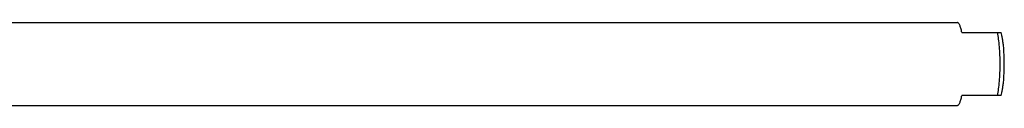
# Model space of a CAD drawing. Header units: inches. Extents: x 0 to 88, y 0 to 68.
# Tile 6 of 22: x 33.5 to 39.5, y 20.3 to 20.8. Entities that reach past the tile are written whole.
import ezdxf

# ---------------------------------------------------------------- set-up
doc = ezdxf.new("R2010")
doc.units = ezdxf.units.IN
doc.header["$LTSCALE"] = 4.84
doc.header["$MEASUREMENT"] = 0
doc.layers.add('234013M_1_BL45', color=7, linetype='CONTINUOUS')

# ---------------------------------------------------------------- blocks, each defined once
blk = doc.blocks.new('234013M_1_BL45', base_point=(44.7251, 33.8803))
at = {"layer": '234013M_1_BL45', "color": 7, "linetype": 'CONTINUOUS'}
for p, q in [((33.3724, 20.8196), (39.1907, 20.8196)), ((39.2189, 20.7596), (39.4557, 20.7596)), ((39.4557, 20.3796), (39.2189, 20.3796)), ((29.3487, 20.3196), (39.1907, 20.3196))]:
    blk.add_line(p, q, dxfattribs=at)
for points, knots in [([(39.2189, 20.7596), (39.218, 20.7642), (39.2161, 20.7727), (39.2129, 20.7848), (39.2096, 20.7951), (39.2061, 20.8037), (39.2025, 20.8105), (39.1988, 20.8155), (39.1949, 20.8188), (39.192, 20.8196), (39.1907, 20.8196)], [0, 0, 0, 0, 0.20161, 0.381874, 0.539483, 0.673672, 0.784578, 0.873229, 0.942697, 1, 1, 1, 1]), ([(39.4495, 20.5696), (39.4495, 20.5875), (39.4489, 20.6224), (39.446, 20.6727), (39.4414, 20.7182), (39.437, 20.7466), (39.4343, 20.7596)], [0, 0, 0, 0, 0.280556, 0.5485, 0.791869, 1, 1, 1, 1]), ([(39.4749, 20.5696), (39.4749, 20.5886), (39.4741, 20.6253), (39.471, 20.6698), (39.4672, 20.7026), (39.4639, 20.7241), (39.4602, 20.7429), (39.4573, 20.7544), (39.4557, 20.7596)], [0, 0, 0, 0, 0.297177, 0.574543, 0.699967, 0.813872, 0.914423, 1, 1, 1, 1]), ([(39.4343, 20.3796), (39.437, 20.3926), (39.4414, 20.421), (39.446, 20.4665), (39.4489, 20.5169), (39.4495, 20.5518), (39.4495, 20.5696)], [0, 0, 0, 0, 0.208131, 0.4515, 0.719444, 1, 1, 1, 1]), ([(39.4557, 20.3796), (39.4573, 20.3848), (39.4602, 20.3964), (39.4639, 20.4152), (39.4672, 20.4366), (39.471, 20.4694), (39.4741, 20.514), (39.4749, 20.5506), (39.4749, 20.5696)], [0, 0, 0, 0, 0.085577, 0.186128, 0.300033, 0.425457, 0.702823, 1, 1, 1, 1]), ([(39.1907, 20.3196), (39.192, 20.3196), (39.1949, 20.3205), (39.1988, 20.3237), (39.2025, 20.3287), (39.2061, 20.3355), (39.2096, 20.3441), (39.2129, 20.3545), (39.2161, 20.3665), (39.218, 20.3751), (39.2189, 20.3796)], [0, 0, 0, 0, 0.057303, 0.126771, 0.215422, 0.326328, 0.460517, 0.618126, 0.79839, 1, 1, 1, 1])]:
    blk.add_open_spline(points, degree=3, knots=knots, dxfattribs=at)

msp = doc.modelspace()

# ---------------------------------------------------------------- block references
at = {"layer": '234013M_1_BL45'}
msp.add_blockref('234013M_1_BL45', (44.7251, 33.8803), dxfattribs=at)

doc.saveas('drawing.dxf')
